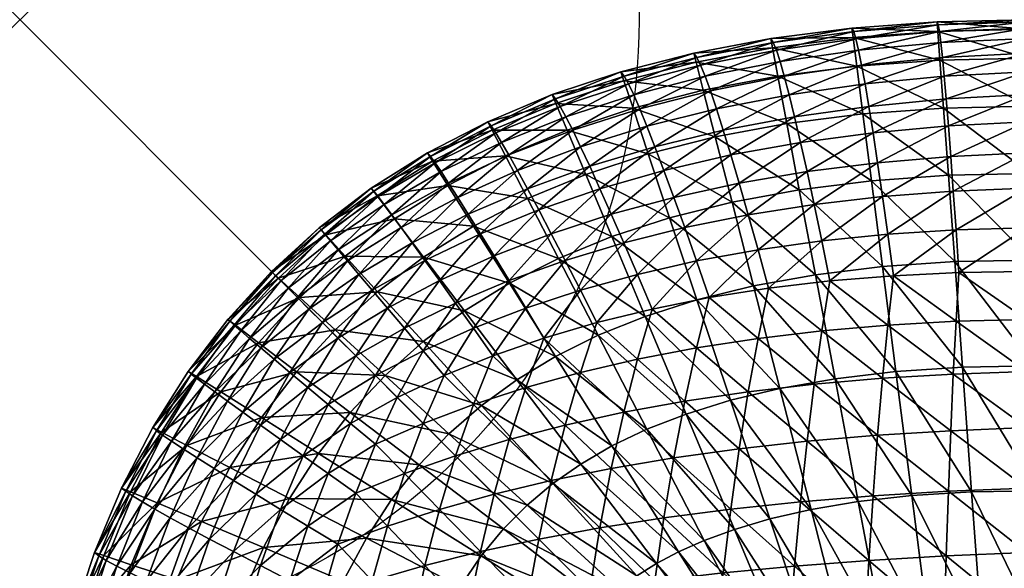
# Model space of a CAD drawing. Extents: x 0 to 18, y -18 to 0.
# Tile 24 of 36: x 0 to 0.795, y -0.443 to 0. Entities that reach past the tile are written whole.
import ezdxf

# ---------------------------------------------------------------- set-up
doc = ezdxf.new("R2010")
doc.units = 0
doc.header["$MEASUREMENT"] = 0
doc.header["$PDMODE"] = 35
doc.header["$PDSIZE"] = 1
for name, color, linetype in [('A-FURN-3-NODE', 7, 'Continuous'), ('A-FURN-3-ST', 150, 'Continuous'), ('A-FURN-3-ST-SI', 160, 'Continuous')]:
    doc.layers.add(name, color=color, linetype=linetype)

msp = doc.modelspace()

# ---------------------------------------------------------------- linework, layer by layer
at = {"layer": 'A-FURN-3-NODE'}
msp.add_point((0, 0), dxfattribs=at)

# ---------------------------------------------------------------- meshes
at = {"layer": 'A-FURN-3-ST'}
mesh = msp.add_polyface(dxfattribs=at)
corners = [(0.51284, -0.10245, 20.29725), (0.46017, -0.11817, 20.28992), (0.46841, -0.13634, 20.34016), (0.52009, -0.12161, 20.34817), (0.50635, -0.08588, 20.24374), (0.45284, -0.10245, 20.23725), (0.50063, -0.07191, 20.18763), (0.44642, -0.08916, 20.18214), (0.49566, -0.06054, 20.12893), (0.44093, -0.07832, 20.12458), (0.49146, -0.05176, 20.06763), (0.48803, -0.04557, 20.00373), (0.43635, -0.06992, 20.06458), (0.48536, -0.04198, 19.93724), (0.43268, -0.06397, 20.00213), (0.57406, -0.10916, 20.35512), (0.52811, -0.14336, 20.39649), (0.56796, -0.08916, 20.30366), (0.56246, -0.07191, 20.24946), (0.55757, -0.05741, 20.19252), (0.5533, -0.04565, 20.13282), (0.54963, -0.03664, 20.07038), (0.54658, -0.03038, 20.00519), (0.54414, -0.02687, 19.93724), (0.63032, -0.09901, 20.361), (0.58078, -0.13191, 20.40382), (0.63559, -0.1226, 20.40993), (0.62551, -0.07832, 20.30916), (0.62116, -0.06054, 20.25443), (0.61727, -0.04565, 20.19679), (0.61383, -0.03366, 20.13626), (0.61086, -0.02458, 20.07282), (0.60834, -0.0184, 20.00648), (0.60628, -0.01511, 19.93724), (0.68246, -0.05176, 20.25862), (0.67971, -0.03664, 20.20046), (0.67727, -0.02458, 20.13924), (0.67513, -0.01557, 20.07496), (0.6733, -0.00962, 20.00763), (0.67177, -0.00672, 19.93724)]
mesh.append_faces([[corners[k] for k in face] for face in [(0, 1, 2), (0, 2, 3), (4, 5, 1), (4, 1, 0), (6, 7, 5), (6, 5, 4), (8, 9, 7), (8, 7, 6), (10, 9, 8), (11, 12, 10), (13, 14, 11), (15, 3, 16), (17, 0, 3), (17, 3, 15), (18, 4, 0), (18, 0, 17), (19, 6, 4), (19, 4, 18), (20, 8, 6), (20, 6, 19), (21, 10, 8), (21, 8, 20), (22, 11, 10), (22, 10, 21), (23, 13, 11), (23, 11, 22), (24, 15, 25), (24, 25, 26), (27, 17, 15), (27, 15, 24), (28, 18, 17), (28, 17, 27), (29, 19, 18), (29, 18, 28), (30, 20, 19), (30, 19, 29), (31, 21, 20), (31, 20, 30), (32, 22, 21), (32, 21, 31), (33, 23, 22), (33, 22, 32), (34, 28, 27), (35, 29, 28), (36, 30, 29), (37, 31, 30), (38, 32, 31), (39, 33, 32)]])
mesh = msp.add_polyface(dxfattribs=at)
corners = [(0.61926, -0.08376, 0.94416), (0.68066, -0.07602, 0.94416), (0.68757, -0.12991, 0.8743), (0.62937, -0.13715, 0.8743), (0.61205, -0.04562, 1.02955), (0.67572, -0.03752, 1.02955), (0.60772, -0.02274, 1.13047), (0.67276, -0.01442, 1.13047), (0.60628, -0.01511, 1.24691), (0.67178, -0.00672, 1.24691), (0.74573, -0.07136, 0.94416), (0.74969, -0.12555, 0.8743), (0.7429, -0.03265, 1.02955), (0.7412, -0.00942, 1.13047), (0.74063, -0.00168, 1.24691), (0.81447, -0.06985, 0.94416), (0.81574, -0.12417, 0.8743), (0.81357, -0.03104, 1.02955), (0.81303, -0.00776, 1.13047), (0.81285, 0, 1.24691), (17.18715, -0.12421, 0.8743), (17.18715, -0.06987, 0.94416), (17.18715, -0.03105, 1.02955), (17.18715, -0.00776, 1.13047), (17.18715, -0.19407, 0.81996), (0.81736, -0.19402, 0.81996), (17.18715, -0.27946, 0.78114), (0.81935, -0.27938, 0.78114), (17.18715, -0.38038, 0.75785), (0.8217, -0.38027, 0.75785), (0.75479, -0.19523, 0.81996), (0.76102, -0.2804, 0.78114), (0.76838, -0.38104, 0.75785), (0.69645, -0.19921, 0.81996), (0.70731, -0.28391, 0.78114), (0.72014, -0.38401, 0.75785), (0.64235, -0.2058, 0.81996), (0.65823, -0.2897, 0.78114), (0.67699, -0.38886, 0.75785), (0.63887, -0.39526, 0.75785), (0.61374, -0.29752, 0.78114)]
mesh.append_faces([[corners[k] for k in face] for face in [(0, 1, 2), (0, 2, 3), (4, 5, 1), (4, 1, 0), (6, 7, 5), (8, 9, 7), (1, 10, 11), (1, 11, 2), (5, 12, 10), (5, 10, 1), (7, 13, 12), (7, 12, 5), (9, 14, 13), (9, 13, 7), (10, 15, 16), (10, 16, 11), (12, 17, 15), (12, 15, 10), (13, 18, 17), (13, 17, 12), (14, 19, 18), (14, 18, 13), (15, 20, 16), (17, 21, 15), (18, 22, 17), (19, 23, 18), (24, 25, 16), (26, 27, 25), (28, 29, 27), (25, 30, 11), (25, 11, 16), (27, 31, 30), (27, 30, 25), (29, 32, 31), (29, 31, 27), (30, 33, 2), (30, 2, 11), (31, 34, 33), (31, 33, 30), (32, 35, 34), (32, 34, 31), (33, 36, 3), (33, 3, 2), (34, 37, 36), (34, 36, 33), (35, 38, 37), (35, 37, 34), (38, 39, 40), (38, 40, 37)]])
mesh = msp.add_polyface(dxfattribs=at)
corners = [(0.70078, -0.17313, 20.50367), (0.6475, -0.17848, 20.49909), (0.65414, -0.21077, 20.53932), (0.70536, -0.20657, 20.54352), (0.69651, -0.14275, 20.46077), (0.64132, -0.14909, 20.45596), (0.69254, -0.11543, 20.41481), (0.63559, -0.1226, 20.40993), (0.68887, -0.09115, 20.36581), (0.63032, -0.09901, 20.361), (0.68552, -0.06993, 20.31374), (0.62551, -0.07832, 20.30916), (0.68246, -0.05176, 20.25862), (0.67971, -0.03664, 20.20046), (0.62116, -0.06054, 20.25443), (0.67727, -0.02458, 20.13924), (0.61727, -0.04565, 20.19679), (0.67513, -0.01557, 20.07496), (0.61383, -0.03366, 20.13626), (0.6733, -0.00962, 20.00763), (0.61086, -0.02458, 20.07282), (0.67177, -0.00672, 19.93724), (0.60834, -0.0184, 20.00648), (0.7559, -0.16962, 20.50672), (0.75369, -0.1384, 20.4642), (0.75163, -0.11039, 20.41848), (0.74972, -0.08558, 20.36954), (0.74796, -0.06397, 20.3174), (0.74636, -0.04557, 20.26206), (0.74491, -0.03038, 20.20351), (0.74361, -0.0184, 20.14175), (0.74247, -0.00962, 20.07679), (0.74147, -0.00405, 20.00862), (0.74063, -0.00168, 19.93724), (0.70078, -0.24642, 20.57696), (0.6475, -0.251, 20.57161), (0.7559, -0.24337, 20.58047), (0.69651, -0.28932, 20.60734), (0.64132, -0.29413, 20.601), (0.75369, -0.28589, 20.61169), (0.69254, -0.33528, 20.63467), (0.63559, -0.34016, 20.62749), (0.75162, -0.33161, 20.6397), (0.68887, -0.38428, 20.65894), (0.74972, -0.38055, 20.66451)]
mesh.append_faces([[corners[k] for k in face] for face in [(0, 1, 2), (0, 2, 3), (4, 5, 1), (4, 1, 0), (6, 7, 5), (6, 5, 4), (8, 9, 7), (8, 7, 6), (10, 11, 9), (10, 9, 8), (12, 11, 10), (13, 14, 12), (15, 16, 13), (17, 18, 15), (19, 20, 17), (21, 22, 19), (23, 0, 3), (24, 4, 0), (25, 6, 4), (25, 4, 24), (26, 8, 6), (26, 6, 25), (27, 10, 8), (27, 8, 26), (28, 12, 10), (28, 10, 27), (29, 13, 12), (29, 12, 28), (30, 15, 13), (30, 13, 29), (31, 17, 15), (31, 15, 30), (32, 19, 17), (32, 17, 31), (33, 21, 19), (33, 19, 32), (34, 3, 2), (34, 2, 35), (36, 3, 34), (37, 34, 35), (37, 35, 38), (39, 34, 37), (40, 37, 38), (40, 38, 41), (42, 39, 37), (42, 37, 40), (43, 40, 41), (44, 42, 40)]])
mesh = msp.add_polyface(dxfattribs=at)
corners = [(17.18715, -0.16795, 20.50825), (0.81285, -0.16795, 20.50825), (0.81285, -0.20321, 20.54688), (17.18715, -0.13603, 20.46627), (0.81285, -0.13603, 20.46627), (17.18715, -0.10748, 20.42092), (0.81285, -0.10748, 20.42092), (17.18715, -0.08229, 20.37222), (0.81285, -0.08229, 20.37222), (17.18715, -0.06046, 20.32015), (0.81285, -0.06046, 20.32015), (17.18715, -0.04198, 20.26473), (0.81285, -0.04198, 20.26473), (17.18715, -0.02687, 20.20595), (0.81285, -0.02687, 20.20595), (17.18715, -0.01511, 20.14382), (0.81285, -0.01511, 20.14382), (17.18715, -0.00672, 20.07832), (0.81285, -0.00672, 20.07832), (17.18715, -0.00168, 20.00946), (0.81285, -0.00168, 20.00946), (17.18715, 0, 19.93724), (0.81285, 0, 19.93724), (0.81285, -0.24184, 20.58215), (17.18715, -0.20321, 20.54688), (0.81285, -0.28382, 20.61406), (17.18715, -0.24184, 20.58215), (0.81285, -0.32917, 20.64261), (17.18715, -0.28382, 20.61406), (0.81285, -0.37787, 20.6678), (17.18715, -0.32917, 20.64261), (0.7559, -0.16962, 20.50672), (0.70536, -0.20657, 20.54352), (0.75827, -0.20405, 20.54604), (0.75369, -0.1384, 20.4642), (0.70078, -0.17313, 20.50367), (0.75163, -0.11039, 20.41848), (0.74972, -0.08558, 20.36954), (0.74796, -0.06397, 20.3174), (0.74636, -0.04557, 20.26206), (0.74491, -0.03038, 20.20351), (0.74361, -0.0184, 20.14175), (0.74247, -0.00962, 20.07679), (0.74147, -0.00405, 20.00862), (0.74063, -0.00168, 19.93724), (0.7559, -0.24337, 20.58047), (0.75369, -0.28589, 20.61169), (0.70078, -0.24642, 20.57696), (0.75162, -0.33161, 20.6397), (0.74972, -0.38055, 20.66451)]
mesh.append_faces([[corners[k] for k in face] for face in [(0, 1, 2), (3, 4, 1), (5, 6, 4), (7, 8, 6), (9, 10, 8), (11, 12, 10), (13, 14, 12), (15, 16, 14), (17, 18, 16), (19, 20, 18), (21, 22, 20), (23, 24, 2), (25, 26, 23), (27, 28, 25), (29, 30, 27), (31, 32, 33), (34, 35, 31), (1, 31, 33), (1, 33, 2), (4, 34, 31), (4, 31, 1), (6, 36, 34), (6, 34, 4), (8, 37, 36), (8, 36, 6), (10, 38, 37), (10, 37, 8), (12, 39, 38), (12, 38, 10), (14, 40, 39), (14, 39, 12), (16, 41, 40), (16, 40, 14), (18, 42, 41), (18, 41, 16), (20, 43, 42), (20, 42, 18), (22, 44, 43), (22, 43, 20), (45, 33, 32), (23, 2, 33), (23, 33, 45), (46, 45, 47), (25, 23, 45), (25, 45, 46), (27, 25, 46), (27, 46, 48), (29, 27, 48), (29, 48, 49)]])
mesh = msp.add_polyface(dxfattribs=at)
corners = [(0.45695, -0.12489, 0.94416), (0.50745, -0.10827, 0.94416), (0.52464, -0.15982, 0.8743), (0.47797, -0.175, 0.8743), (0.44194, -0.0891, 1.02955), (0.49518, -0.07145, 1.02955), (0.43294, -0.06762, 1.13047), (0.48781, -0.04935, 1.13047), (0.56154, -0.09454, 0.94416), (0.57507, -0.14716, 0.8743), (0.55187, -0.05695, 1.02955), (0.54607, -0.03439, 1.13047), (0.48536, -0.04198, 1.24691), (0.54414, -0.02687, 1.24691), (0.61926, -0.08376, 0.94416), (0.62937, -0.13715, 0.8743), (0.61205, -0.04562, 1.02955), (0.60772, -0.02274, 1.13047), (0.60628, -0.01511, 1.24691), (0.67572, -0.03752, 1.02955), (0.67276, -0.01442, 1.13047), (0.64235, -0.2058, 0.81996), (0.59247, -0.21482, 0.81996), (0.65823, -0.2897, 0.78114), (0.61374, -0.29752, 0.78114), (0.54673, -0.2261, 0.81996), (0.57373, -0.30711, 0.78114), (0.63887, -0.39526, 0.75785), (0.60564, -0.40284, 0.75785), (0.50499, -0.23943, 0.81996), (0.53801, -0.31818, 0.78114), (0.57704, -0.41124, 0.75785), (0.46703, -0.25467, 0.81996), (0.43494, -0.19261, 0.8743), (0.50626, -0.33051, 0.78114), (0.55263, -0.42015, 0.75785), (0.47807, -0.34397, 0.78114), (0.43257, -0.27171, 0.81996), (0.53184, -0.42937, 0.75785), (0.45292, -0.35853, 0.78114)]
mesh.append_faces([[corners[k] for k in face] for face in [(0, 1, 2), (0, 2, 3), (4, 5, 1), (4, 1, 0), (6, 7, 5), (1, 8, 9), (1, 9, 2), (5, 10, 8), (5, 8, 1), (7, 11, 10), (7, 10, 5), (12, 13, 11), (12, 11, 7), (8, 14, 15), (8, 15, 9), (10, 16, 14), (10, 14, 8), (11, 17, 16), (11, 16, 10), (13, 18, 17), (13, 17, 11), (17, 19, 16), (18, 20, 17), (21, 22, 9), (21, 9, 15), (23, 24, 22), (23, 22, 21), (22, 25, 2), (22, 2, 9), (24, 26, 25), (24, 25, 22), (27, 28, 26), (27, 26, 24), (25, 29, 3), (25, 3, 2), (26, 30, 29), (26, 29, 25), (28, 31, 30), (28, 30, 26), (29, 32, 33), (29, 33, 3), (30, 34, 32), (30, 32, 29), (31, 35, 34), (31, 34, 30), (34, 36, 37), (34, 37, 32), (35, 36, 34), (38, 39, 36)]])
mesh = msp.add_polyface(dxfattribs=at)
corners = [(0.28895, -0.21954, 0.94416), (0.3261, -0.19166, 0.94416), (0.35898, -0.23492, 0.8743), (0.32559, -0.25967, 0.8743), (0.3664, -0.1666, 0.94416), (0.39535, -0.21259, 0.8743), (0.30261, -0.16076, 1.02955), (0.34571, -0.13376, 1.02955), (0.28852, -0.14222, 1.13047), (0.33331, -0.11405, 1.13047), (0.28382, -0.13604, 1.24691), (0.32917, -0.10748, 1.24691), (0.40997, -0.14435, 0.94416), (0.43494, -0.19261, 0.8743), (0.39214, -0.10987, 1.02955), (0.38144, -0.08919, 1.13047), (0.37787, -0.08229, 1.24691), (0.45695, -0.12489, 0.94416), (0.47797, -0.175, 0.8743), (0.44194, -0.0891, 1.02955), (0.43294, -0.06762, 1.13047), (0.42994, -0.06046, 1.24691), (0.49518, -0.07145, 1.02955), (0.48536, -0.04198, 1.24691), (0.48781, -0.04935, 1.13047), (0.46703, -0.25467, 0.81996), (0.43257, -0.27171, 0.81996), (0.40125, -0.29055, 0.81996), (0.47807, -0.34397, 0.78114), (0.45292, -0.35853, 0.78114), (0.37269, -0.31126, 0.81996), (0.43027, -0.37432, 0.78114), (0.51398, -0.43888, 0.75785), (0.34653, -0.33407, 0.81996), (0.29494, -0.28696, 0.8743), (0.40959, -0.39164, 0.78114), (0.32246, -0.35926, 0.81996), (0.26683, -0.31699, 0.8743), (0.39044, -0.41093, 0.78114), (0.30026, -0.38723, 0.81996)]
mesh.append_faces([[corners[k] for k in face] for face in [(0, 1, 2), (0, 2, 3), (1, 4, 5), (1, 5, 2), (6, 7, 4), (6, 4, 1), (8, 9, 7), (8, 7, 6), (10, 11, 9), (10, 9, 8), (4, 12, 13), (4, 13, 5), (7, 14, 12), (7, 12, 4), (9, 15, 14), (9, 14, 7), (11, 16, 15), (11, 15, 9), (12, 17, 18), (12, 18, 13), (14, 19, 17), (14, 17, 12), (15, 20, 19), (15, 19, 14), (16, 21, 20), (16, 20, 15), (20, 22, 19), (21, 23, 24), (21, 24, 20), (25, 26, 5), (25, 5, 13), (26, 27, 2), (26, 2, 5), (28, 29, 27), (28, 27, 26), (27, 30, 3), (27, 3, 2), (29, 31, 30), (29, 30, 27), (32, 31, 29), (30, 33, 34), (30, 34, 3), (31, 35, 33), (31, 33, 30), (33, 36, 37), (33, 37, 34), (35, 38, 36), (35, 36, 33), (38, 39, 36)]])
mesh = msp.add_polyface(dxfattribs=at)
corners = [(0.3536, -0.14336, 20.22198), (0.30787, -0.16772, 20.2132), (0.3168, -0.18, 20.26244), (0.36215, -0.15695, 20.27252), (0.34627, -0.13191, 20.16931), (0.30031, -0.15741, 20.16198), (0.34016, -0.1226, 20.1145), (0.29413, -0.14909, 20.10878), (0.33528, -0.11543, 20.05755), (0.28932, -0.14275, 20.05358), (0.33161, -0.11039, 19.99847), (0.28589, -0.1384, 19.99641), (0.32917, -0.10748, 19.93724), (0.28382, -0.13603, 19.93724), (0.41902, -0.15336, 20.33107), (0.37192, -0.17268, 20.32092), (0.38291, -0.19054, 20.36718), (0.42917, -0.17268, 20.37817), (0.40994, -0.13634, 20.28168), (0.40192, -0.1216, 20.23), (0.39497, -0.10916, 20.17603), (0.38909, -0.09901, 20.11977), (0.38429, -0.09115, 20.06122), (0.38055, -0.08558, 20.00037), (0.37787, -0.08229, 19.93724), (0.47757, -0.15695, 20.38794), (0.44039, -0.19428, 20.42298), (0.46841, -0.13634, 20.34016), (0.46017, -0.11817, 20.28992), (0.45284, -0.10245, 20.23725), (0.44642, -0.08916, 20.18214), (0.44093, -0.07832, 20.12458), (0.43635, -0.06992, 20.06458), (0.43268, -0.06397, 20.00213), (0.42994, -0.06046, 19.93724), (0.49146, -0.05176, 20.06763), (0.48803, -0.04557, 20.00373), (0.48536, -0.04198, 19.93724)]
mesh.append_faces([[corners[k] for k in face] for face in [(0, 1, 2), (0, 2, 3), (4, 5, 1), (4, 1, 0), (6, 7, 5), (6, 5, 4), (8, 9, 7), (8, 7, 6), (10, 11, 9), (10, 9, 8), (12, 13, 11), (12, 11, 10), (14, 15, 16), (14, 16, 17), (18, 3, 15), (18, 15, 14), (19, 0, 3), (19, 3, 18), (20, 4, 0), (20, 0, 19), (21, 6, 4), (21, 4, 20), (22, 8, 6), (22, 6, 21), (23, 10, 8), (23, 8, 22), (24, 12, 10), (24, 10, 23), (25, 17, 26), (27, 14, 17), (27, 17, 25), (28, 18, 14), (28, 14, 27), (29, 19, 18), (29, 18, 28), (30, 20, 19), (30, 19, 29), (31, 21, 20), (31, 20, 30), (32, 22, 21), (32, 21, 31), (33, 23, 22), (33, 22, 32), (34, 24, 23), (34, 23, 33), (35, 32, 31), (36, 33, 32), (37, 34, 33)]])
mesh = msp.add_polyface(dxfattribs=at)
corners = [(0.49864, -0.2055, 20.47619), (0.45268, -0.21817, 20.4655), (0.46604, -0.24436, 20.50573), (0.51055, -0.23344, 20.51665), (0.48765, -0.18, 20.43329), (0.47757, -0.15695, 20.38794), (0.44039, -0.19428, 20.42298), (0.54643, -0.19466, 20.48535), (0.55673, -0.22421, 20.52588), (0.53689, -0.16772, 20.44222), (0.52811, -0.14336, 20.39649), (0.52009, -0.12161, 20.34817), (0.46841, -0.13634, 20.34016), (0.59605, -0.18565, 20.49298), (0.6046, -0.21665, 20.53344), (0.58811, -0.15741, 20.44978), (0.58078, -0.13191, 20.40382), (0.57406, -0.10916, 20.35512), (0.6475, -0.17848, 20.49909), (0.65414, -0.21077, 20.53932), (0.64132, -0.14909, 20.45596), (0.63559, -0.1226, 20.40993), (0.49864, -0.2739, 20.54459), (0.45268, -0.28459, 20.53192), (0.54643, -0.26474, 20.55543), (0.59605, -0.25711, 20.56444), (0.6475, -0.251, 20.57161), (0.48765, -0.3168, 20.57008), (0.53689, -0.30787, 20.58237), (0.58811, -0.30032, 20.59268), (0.64132, -0.29413, 20.601), (0.47757, -0.36215, 20.59314), (0.44039, -0.32711, 20.55581), (0.52811, -0.3536, 20.60672), (0.58078, -0.34627, 20.61818), (0.63559, -0.34016, 20.62749), (0.63032, -0.3891, 20.65108)]
mesh.append_faces([[corners[k] for k in face] for face in [(0, 1, 2), (0, 2, 3), (4, 1, 0), (5, 6, 4), (7, 0, 3), (7, 3, 8), (9, 4, 0), (9, 0, 7), (10, 5, 4), (10, 4, 9), (11, 12, 5), (11, 5, 10), (13, 7, 8), (13, 8, 14), (15, 9, 7), (15, 7, 13), (16, 10, 9), (16, 9, 15), (17, 10, 16), (18, 13, 14), (18, 14, 19), (20, 15, 13), (20, 13, 18), (21, 16, 15), (21, 15, 20), (22, 3, 2), (22, 2, 23), (24, 8, 3), (24, 3, 22), (25, 14, 8), (25, 8, 24), (26, 19, 14), (26, 14, 25), (27, 22, 23), (28, 24, 22), (28, 22, 27), (29, 25, 24), (29, 24, 28), (30, 26, 25), (30, 25, 29), (31, 27, 32), (33, 28, 27), (33, 27, 31), (34, 29, 28), (34, 28, 33), (35, 30, 29), (35, 29, 34), (36, 35, 34)]])
mesh = msp.add_polyface(dxfattribs=at)
corners = [(0.22357, -0.28411, 0.94416), (0.25481, -0.25032, 0.94416), (0.29494, -0.28696, 0.8743), (0.26683, -0.31699, 0.8743), (0.19267, -0.26063, 1.02955), (0.22614, -0.22415, 1.02955), (0.17412, -0.24654, 1.13047), (0.20894, -0.20845, 1.13047), (0.16794, -0.24184, 1.24691), (0.20321, -0.20321, 1.24691), (0.19516, -0.32105, 0.94416), (0.24114, -0.35, 0.8743), (0.16231, -0.30037, 1.02955), (0.1426, -0.28796, 1.13047), (0.13603, -0.28382, 1.24691), (0.16954, -0.36127, 0.94416), (0.2178, -0.38623, 0.8743), (0.13506, -0.34344, 1.02955), (0.11438, -0.33274, 1.13047), (0.10748, -0.32917, 1.24691), (0.14672, -0.40489, 0.94416), (0.11093, -0.38988, 1.02955), (0.08945, -0.38087, 1.13047), (0.08229, -0.37787, 1.24691), (0.06046, -0.42994, 1.24691), (0.28895, -0.21954, 0.94416), (0.32559, -0.25967, 0.8743), (0.26278, -0.19088, 1.02955), (0.24707, -0.17368, 1.13047), (0.24184, -0.16795, 1.24691), (0.30261, -0.16076, 1.02955), (0.3261, -0.19166, 0.94416), (0.28852, -0.14222, 1.13047), (0.28382, -0.13604, 1.24691), (0.32246, -0.35926, 0.81996), (0.30026, -0.38723, 0.81996)]
mesh.append_faces([[corners[k] for k in face] for face in [(0, 1, 2), (0, 2, 3), (4, 5, 1), (4, 1, 0), (6, 7, 5), (6, 5, 4), (8, 9, 7), (8, 7, 6), (10, 0, 3), (10, 3, 11), (12, 4, 0), (12, 0, 10), (13, 6, 4), (13, 4, 12), (14, 8, 6), (14, 6, 13), (15, 10, 11), (15, 11, 16), (17, 12, 10), (17, 10, 15), (18, 13, 12), (18, 12, 17), (19, 14, 13), (19, 13, 18), (20, 15, 16), (21, 17, 15), (21, 15, 20), (22, 18, 17), (22, 17, 21), (23, 19, 18), (23, 18, 22), (24, 23, 22), (1, 25, 26), (1, 26, 2), (5, 27, 25), (5, 25, 1), (7, 28, 27), (7, 27, 5), (9, 29, 28), (9, 28, 7), (27, 30, 31), (27, 31, 25), (28, 32, 30), (28, 30, 27), (29, 33, 32), (29, 32, 28), (34, 35, 11), (34, 11, 3), (35, 16, 11)]])
mesh = msp.add_polyface(dxfattribs=at)
corners = [(0.21817, -0.28459, 20.29741), (0.25695, -0.25695, 20.32687), (0.24436, -0.24436, 20.28405), (0.2055, -0.2739, 20.25145), (0.23344, -0.23344, 20.23954), (0.19466, -0.26474, 20.20366), (0.22421, -0.22421, 20.19336), (0.18565, -0.25711, 20.15404), (0.21665, -0.21665, 20.14549), (0.17848, -0.251, 20.10259), (0.21077, -0.21077, 20.09595), (0.17313, -0.24642, 20.04931), (0.20657, -0.20657, 20.04473), (0.14275, -0.28932, 20.05358), (0.16962, -0.24337, 19.99419), (0.20405, -0.20405, 19.99182), (0.1384, -0.28589, 19.99641), (0.16794, -0.24184, 19.93724), (0.20321, -0.20321, 19.93724), (0.13603, -0.28382, 19.93724), (0.2968, -0.23268, 20.34153), (0.27123, -0.27123, 20.36802), (0.31054, -0.24902, 20.38382), (0.28459, -0.21817, 20.29741), (0.2739, -0.2055, 20.25145), (0.26474, -0.19466, 20.20366), (0.25711, -0.18565, 20.15404), (0.251, -0.17848, 20.10259), (0.24642, -0.17313, 20.04931), (0.24337, -0.16962, 19.99419), (0.24184, -0.16795, 19.93724), (0.3168, -0.18, 20.26244), (0.30787, -0.16772, 20.2132), (0.30031, -0.15741, 20.16198), (0.29413, -0.14909, 20.10878), (0.28932, -0.14275, 20.05358), (0.28589, -0.1384, 19.99641), (0.28382, -0.13603, 19.93724)]
mesh.append_faces([[corners[k] for k in face] for face in [(0, 1, 2), (3, 2, 4), (5, 3, 4), (5, 4, 6), (7, 5, 6), (7, 6, 8), (9, 7, 8), (9, 8, 10), (11, 9, 10), (11, 10, 12), (13, 9, 11), (14, 11, 12), (14, 12, 15), (16, 11, 14), (17, 14, 15), (17, 15, 18), (19, 14, 17), (20, 1, 21), (20, 21, 22), (23, 2, 1), (23, 1, 20), (24, 4, 2), (24, 2, 23), (25, 6, 4), (25, 4, 24), (26, 8, 6), (26, 6, 25), (27, 10, 8), (27, 8, 26), (28, 12, 10), (28, 10, 27), (29, 15, 12), (29, 12, 28), (30, 18, 15), (30, 15, 29), (31, 24, 23), (32, 25, 24), (32, 24, 31), (33, 26, 25), (33, 25, 32), (34, 27, 26), (34, 26, 33), (35, 28, 27), (35, 27, 34), (36, 29, 28), (36, 28, 35), (37, 30, 29), (37, 29, 36)]])
mesh = msp.add_polyface(dxfattribs=at)
corners = [(0.32581, -0.26718, 20.42428), (0.28718, -0.28719, 20.40749), (0.30482, -0.30482, 20.44527), (0.34261, -0.28719, 20.46291), (0.31054, -0.24902, 20.38382), (0.36627, -0.24902, 20.43955), (0.38207, -0.27123, 20.47886), (0.35184, -0.22878, 20.39825), (0.33879, -0.21054, 20.35496), (0.2968, -0.23268, 20.34153), (0.32711, -0.19428, 20.3097), (0.28459, -0.21817, 20.29741), (0.3168, -0.18, 20.26244), (0.40856, -0.23268, 20.45329), (0.42322, -0.25695, 20.49314), (0.39513, -0.21054, 20.4113), (0.38291, -0.19054, 20.36718), (0.37192, -0.17268, 20.32092), (0.36215, -0.15695, 20.27252), (0.45268, -0.21817, 20.4655), (0.46604, -0.24436, 20.50573), (0.44039, -0.19428, 20.42298), (0.42917, -0.17268, 20.37817), (0.48765, -0.18, 20.43329), (0.32581, -0.32581, 20.48291), (0.28718, -0.34261, 20.46291), (0.36627, -0.31054, 20.50108), (0.40856, -0.2968, 20.51741), (0.45268, -0.28459, 20.53192), (0.31054, -0.36627, 20.50108), (0.35184, -0.35184, 20.5213), (0.39513, -0.33879, 20.53955), (0.44039, -0.32711, 20.55581), (0.48765, -0.3168, 20.57008), (0.38291, -0.38291, 20.55955), (0.42917, -0.37192, 20.57741), (0.47757, -0.36215, 20.59314)]
mesh.append_faces([[corners[k] for k in face] for face in [(0, 1, 2), (0, 2, 3), (4, 1, 0), (5, 0, 3), (5, 3, 6), (7, 4, 0), (7, 0, 5), (8, 9, 4), (8, 4, 7), (10, 11, 9), (10, 9, 8), (12, 11, 10), (13, 5, 6), (13, 6, 14), (15, 7, 5), (15, 5, 13), (16, 8, 7), (16, 7, 15), (17, 10, 8), (17, 8, 16), (18, 12, 10), (18, 10, 17), (19, 13, 14), (19, 14, 20), (21, 15, 13), (21, 13, 19), (22, 16, 15), (22, 15, 21), (23, 21, 19), (24, 3, 2), (24, 2, 25), (26, 6, 3), (26, 3, 24), (27, 14, 6), (27, 6, 26), (28, 20, 14), (28, 14, 27), (29, 24, 25), (30, 26, 24), (30, 24, 29), (31, 27, 26), (31, 26, 30), (32, 28, 27), (32, 27, 31), (33, 28, 32), (34, 31, 30), (35, 32, 31), (36, 32, 35)]])
mesh = msp.add_polyface(dxfattribs=at)
corners = [(0.26718, -0.32581, 20.42428), (0.28718, -0.34261, 20.46291), (0.30482, -0.30482, 20.44527), (0.28718, -0.28719, 20.40749), (0.24901, -0.36627, 20.43955), (0.24901, -0.31054, 20.38382), (0.27123, -0.27123, 20.36802), (0.22879, -0.35184, 20.39825), (0.23268, -0.2968, 20.34153), (0.25695, -0.25695, 20.32687), (0.21054, -0.33879, 20.35497), (0.19054, -0.38291, 20.36718), (0.21817, -0.28459, 20.29741), (0.19428, -0.32711, 20.3097), (0.17268, -0.37192, 20.32092), (0.2055, -0.2739, 20.25145), (0.24436, -0.24436, 20.28405), (0.18001, -0.3168, 20.26244), (0.15695, -0.36215, 20.27252), (0.16772, -0.30787, 20.2132), (0.19466, -0.26474, 20.20366), (0.14336, -0.3536, 20.22198), (0.15741, -0.30032, 20.16198), (0.18565, -0.25711, 20.15404), (0.13191, -0.34627, 20.16931), (0.14909, -0.29413, 20.10878), (0.17848, -0.251, 20.10259), (0.1226, -0.34016, 20.1145), (0.09901, -0.3891, 20.11977), (0.14275, -0.28932, 20.05358), (0.11542, -0.33528, 20.05755), (0.09115, -0.38428, 20.06122), (0.1384, -0.28589, 19.99641), (0.17313, -0.24642, 20.04931), (0.11039, -0.33161, 19.99847), (0.08558, -0.38055, 20.00037), (0.13603, -0.28382, 19.93724), (0.16962, -0.24337, 19.99419), (0.10748, -0.32917, 19.93724), (0.08229, -0.37787, 19.93724), (0.31054, -0.24902, 20.38382)]
mesh.append_faces([[corners[k] for k in face] for face in [(0, 1, 2), (0, 2, 3), (4, 1, 0), (5, 0, 3), (5, 3, 6), (7, 4, 0), (7, 0, 5), (8, 5, 6), (8, 6, 9), (10, 7, 5), (10, 5, 8), (11, 7, 10), (12, 8, 9), (13, 10, 8), (13, 8, 12), (14, 10, 13), (15, 12, 16), (17, 13, 12), (17, 12, 15), (18, 14, 13), (18, 13, 17), (19, 17, 15), (19, 15, 20), (21, 18, 17), (21, 17, 19), (22, 19, 20), (22, 20, 23), (24, 21, 19), (24, 19, 22), (25, 22, 23), (25, 23, 26), (27, 24, 22), (27, 22, 25), (28, 24, 27), (29, 25, 26), (30, 27, 25), (30, 25, 29), (31, 27, 30), (32, 29, 33), (34, 30, 29), (34, 29, 32), (35, 30, 34), (36, 32, 37), (38, 34, 32), (38, 32, 36), (39, 35, 34), (39, 34, 38), (40, 6, 3)]])
mesh = msp.add_polyface(dxfattribs=at)
corners = [(0.2055, -0.49864, 20.47619), (0.24436, -0.46604, 20.50573), (0.21817, -0.45268, 20.4655), (0.21054, -0.39513, 20.4113), (0.23268, -0.40856, 20.45329), (0.24901, -0.36627, 20.43955), (0.22879, -0.35184, 20.39825), (0.19428, -0.44039, 20.42298), (0.18001, -0.48765, 20.43329), (0.19054, -0.38291, 20.36718), (0.17268, -0.42917, 20.37817), (0.15695, -0.47757, 20.38794), (0.17268, -0.37192, 20.32092), (0.21054, -0.33879, 20.35497), (0.15336, -0.41902, 20.33107), (0.13634, -0.46841, 20.34016), (0.13634, -0.40993, 20.28168), (0.15695, -0.36215, 20.27252), (0.11817, -0.46017, 20.28993), (0.12161, -0.40192, 20.23), (0.14336, -0.3536, 20.22198), (0.10245, -0.45284, 20.23725), (0.08588, -0.50635, 20.24374), (0.10916, -0.39497, 20.17603), (0.13191, -0.34627, 20.16931), (0.08916, -0.44643, 20.18214), (0.07191, -0.50063, 20.18763), (0.09901, -0.3891, 20.11977), (0.07832, -0.44093, 20.12458), (0.06054, -0.49566, 20.12893), (0.09115, -0.38428, 20.06122), (0.1226, -0.34016, 20.1145), (0.06993, -0.43635, 20.06457), (0.05176, -0.49146, 20.06763), (0.08558, -0.38055, 20.00037), (0.11542, -0.33528, 20.05755), (0.06397, -0.43269, 20.00213), (0.04558, -0.48803, 20.00373), (0.06046, -0.42994, 19.93724), (0.08229, -0.37787, 19.93724), (0.04199, -0.48536, 19.93724)]
mesh.append_faces([[corners[k] for k in face] for face in [(0, 1, 2), (3, 4, 5), (3, 5, 6), (7, 2, 4), (7, 4, 3), (8, 2, 7), (9, 3, 6), (10, 7, 3), (10, 3, 9), (11, 8, 7), (11, 7, 10), (12, 9, 13), (14, 10, 9), (14, 9, 12), (15, 11, 10), (15, 10, 14), (16, 14, 12), (16, 12, 17), (18, 15, 14), (18, 14, 16), (19, 16, 17), (19, 17, 20), (21, 18, 16), (21, 16, 19), (22, 18, 21), (23, 19, 20), (23, 20, 24), (25, 21, 19), (25, 19, 23), (26, 21, 25), (27, 23, 24), (28, 25, 23), (28, 23, 27), (29, 25, 28), (30, 27, 31), (32, 28, 27), (32, 27, 30), (33, 29, 28), (33, 28, 32), (34, 30, 35), (36, 32, 30), (36, 30, 34), (37, 33, 32), (37, 32, 36), (38, 36, 34), (38, 34, 39), (40, 37, 36), (40, 36, 38)]])
mesh = msp.add_polyface(dxfattribs=at)
corners = [(0.24901, -0.36627, 20.43955), (0.27123, -0.38207, 20.47886), (0.28718, -0.34261, 20.46291), (0.23268, -0.40856, 20.45329), (0.25695, -0.42322, 20.49314), (0.21817, -0.45268, 20.4655), (0.24436, -0.46604, 20.50573), (0.31054, -0.36627, 20.50108), (0.2968, -0.40856, 20.51741), (0.33879, -0.39513, 20.53955), (0.35184, -0.35184, 20.5213), (0.38291, -0.38291, 20.55955), (0.42917, -0.37192, 20.57741), (0.39513, -0.33879, 20.53955), (0.28459, -0.45268, 20.53192), (0.32711, -0.44039, 20.55581), (0.37192, -0.42917, 20.57741), (0.41902, -0.41902, 20.59673), (0.46841, -0.40993, 20.61375), (0.47757, -0.36215, 20.59314), (0.2739, -0.49864, 20.54459), (0.23344, -0.51055, 20.51665), (0.3168, -0.48765, 20.57009), (0.36215, -0.47757, 20.59314), (0.40994, -0.46841, 20.61375), (0.46017, -0.46017, 20.63192), (0.26474, -0.54643, 20.55543), (0.22421, -0.55673, 20.52588), (0.30787, -0.53689, 20.58238), (0.3536, -0.52811, 20.60673), (0.40192, -0.52009, 20.62848), (0.45284, -0.51284, 20.64764), (0.30031, -0.58811, 20.59268), (0.34627, -0.58078, 20.61818), (0.39497, -0.57406, 20.64093), (0.44643, -0.56796, 20.66093), (0.50063, -0.56246, 20.67818)]
mesh.append_faces([[corners[k] for k in face] for face in [(0, 1, 2), (3, 4, 1), (3, 1, 0), (5, 6, 4), (5, 4, 3), (7, 2, 1), (8, 7, 1), (8, 1, 4), (9, 10, 7), (9, 7, 8), (11, 10, 9), (12, 13, 11), (14, 8, 4), (14, 4, 6), (15, 9, 8), (15, 8, 14), (16, 11, 9), (16, 9, 15), (17, 12, 11), (17, 11, 16), (18, 19, 12), (18, 12, 17), (20, 14, 6), (20, 6, 21), (22, 15, 14), (22, 14, 20), (23, 16, 15), (23, 15, 22), (24, 17, 16), (24, 16, 23), (25, 18, 17), (25, 17, 24), (26, 20, 21), (26, 21, 27), (28, 22, 20), (28, 20, 26), (29, 23, 22), (29, 22, 28), (30, 24, 23), (30, 23, 29), (31, 25, 24), (31, 24, 30), (32, 28, 26), (33, 29, 28), (34, 30, 29), (35, 31, 30), (35, 30, 34), (36, 31, 35)]])
mesh = msp.add_polyface(dxfattribs=at)
corners = [(0.81285, -0.42994, 20.68963), (17.18715, -0.37787, 20.6678), (0.81285, -0.37787, 20.6678), (0.81285, -0.48536, 20.7081), (17.18715, -0.42994, 20.68963), (0.81285, -0.54414, 20.72322), (17.18715, -0.48536, 20.7081), (0.81285, -0.60628, 20.73498), (17.18715, -0.54414, 20.72322), (0.52009, -0.40192, 20.62848), (0.52811, -0.3536, 20.60672), (0.47757, -0.36215, 20.59314), (0.46841, -0.40993, 20.61375), (0.57406, -0.39497, 20.64093), (0.58078, -0.34627, 20.61818), (0.63032, -0.3891, 20.65108), (0.68887, -0.38428, 20.65894), (0.63559, -0.34016, 20.62749), (0.74972, -0.38055, 20.66451), (0.69254, -0.33528, 20.63467), (0.51284, -0.45284, 20.64765), (0.46017, -0.46017, 20.63192), (0.56796, -0.44643, 20.66093), (0.62551, -0.44093, 20.67177), (0.68552, -0.43635, 20.68017), (0.74796, -0.43269, 20.68612), (0.50635, -0.50635, 20.66421), (0.45284, -0.51284, 20.64764), (0.56246, -0.50063, 20.67818), (0.62116, -0.49566, 20.68956), (0.68246, -0.49146, 20.69833), (0.74636, -0.48803, 20.70452), (0.50063, -0.56246, 20.67818), (0.55757, -0.55757, 20.69268), (0.61727, -0.5533, 20.70444), (0.67971, -0.54964, 20.71345), (0.74491, -0.54658, 20.71971), (0.67727, -0.61086, 20.72551), (0.74361, -0.60834, 20.7317)]
mesh.append_faces([[corners[k] for k in face] for face in [(0, 1, 2), (3, 4, 0), (5, 6, 3), (7, 8, 5), (9, 10, 11), (9, 11, 12), (13, 14, 10), (13, 10, 9), (15, 14, 13), (16, 17, 15), (18, 19, 16), (20, 9, 12), (20, 12, 21), (22, 13, 9), (22, 9, 20), (23, 15, 13), (23, 13, 22), (24, 16, 15), (24, 15, 23), (25, 18, 16), (25, 16, 24), (0, 2, 18), (0, 18, 25), (26, 20, 21), (26, 21, 27), (28, 22, 20), (28, 20, 26), (29, 23, 22), (29, 22, 28), (30, 24, 23), (30, 23, 29), (31, 25, 24), (31, 24, 30), (3, 0, 25), (3, 25, 31), (32, 26, 27), (33, 28, 26), (33, 26, 32), (34, 29, 28), (34, 28, 33), (35, 30, 29), (35, 29, 34), (36, 31, 30), (36, 30, 35), (5, 3, 31), (5, 31, 36), (37, 35, 34), (38, 36, 35), (7, 5, 36)]])
mesh = msp.add_polyface(dxfattribs=at)
corners = [(17.18715, -0.49682, 0.75009), (0.82441, -0.49669, 0.75009), (0.8217, -0.38027, 0.75785), (0.77688, -0.49717, 0.75009), (0.76838, -0.38104, 0.75785), (0.73494, -0.4995, 0.75009), (0.72014, -0.38401, 0.75785), (0.69864, -0.50327, 0.75009), (0.67699, -0.38886, 0.75785), (0.66787, -0.50803, 0.75009), (0.63887, -0.39526, 0.75785), (0.64246, -0.51331, 0.75009), (0.60564, -0.40284, 0.75785), (0.62207, -0.51862, 0.75009), (0.57704, -0.41124, 0.75785), (0.60612, -0.52357, 0.75009), (0.55263, -0.42015, 0.75785), (0.53184, -0.42937, 0.75785), (0.47807, -0.34397, 0.78114), (0.59388, -0.52791, 0.75009), (0.51398, -0.43888, 0.75785), (0.45292, -0.35853, 0.78114), (0.58444, -0.53159, 0.75009), (0.49831, -0.44884, 0.75785), (0.43027, -0.37432, 0.78114), (0.57683, -0.53484, 0.75009), (0.48411, -0.45969, 0.75785), (0.40959, -0.39164, 0.78114), (0.5701, -0.5382, 0.75009), (0.47079, -0.472, 0.75785), (0.39044, -0.41093, 0.78114), (0.56349, -0.54245, 0.75009), (0.45792, -0.4865, 0.75785), (0.37252, -0.43272, 0.78114), (0.55646, -0.54854, 0.75009), (0.54877, -0.55742, 0.75009), (0.44534, -0.50393, 0.75785), (0.54046, -0.57, 0.75009), (0.43307, -0.52497, 0.75785), (0.42132, -0.55022, 0.75785), (0.53178, -0.58704, 0.75009)]
mesh.append_faces([[corners[k] for k in face] for face in [(0, 1, 2), (1, 3, 4), (1, 4, 2), (3, 5, 6), (3, 6, 4), (5, 7, 8), (5, 8, 6), (7, 9, 10), (7, 10, 8), (9, 11, 12), (9, 12, 10), (11, 13, 14), (11, 14, 12), (13, 15, 16), (13, 16, 14), (16, 17, 18), (15, 19, 17), (15, 17, 16), (17, 20, 21), (19, 22, 20), (19, 20, 17), (20, 23, 24), (22, 25, 23), (22, 23, 20), (23, 26, 27), (23, 27, 24), (25, 28, 26), (25, 26, 23), (26, 29, 30), (26, 30, 27), (28, 31, 29), (28, 29, 26), (29, 32, 33), (31, 34, 32), (31, 32, 29), (34, 35, 36), (34, 36, 32), (35, 37, 38), (35, 38, 36), (37, 39, 38), (40, 25, 22), (40, 22, 19), (40, 19, 15), (40, 15, 13), (40, 13, 11), (3, 11, 9), (3, 40, 11), (3, 9, 7), (7, 5, 3)]])
mesh = msp.add_polyface(dxfattribs=at)
corners = [(0.14672, -0.40489, 0.94416), (0.2178, -0.38623, 0.8743), (0.19683, -0.4259, 0.8743), (0.12674, -0.45203, 0.94416), (0.17829, -0.46922, 0.8743), (0.08992, -0.43975, 1.02955), (0.11093, -0.38988, 1.02955), (0.06783, -0.43239, 1.13047), (0.08945, -0.38087, 1.13047), (0.06046, -0.42994, 1.24691), (0.10965, -0.50276, 0.94416), (0.16228, -0.51629, 0.8743), (0.07206, -0.49309, 1.02955), (0.04951, -0.48729, 1.13047), (0.04199, -0.48536, 1.24691), (0.09552, -0.55713, 0.94416), (0.14891, -0.56723, 0.8743), (0.05738, -0.54991, 1.02955), (0.0345, -0.54558, 1.13047), (0.02687, -0.54414, 1.24691), (0.39044, -0.41093, 0.78114), (0.37252, -0.43272, 0.78114), (0.30026, -0.38723, 0.81996), (0.47079, -0.472, 0.75785), (0.27986, -0.41833, 0.81996), (0.35571, -0.45756, 0.78114), (0.45792, -0.4865, 0.75785), (0.44534, -0.50393, 0.75785), (0.26126, -0.45292, 0.81996), (0.34001, -0.48595, 0.78114), (0.43307, -0.52497, 0.75785), (0.24457, -0.49131, 0.81996), (0.32558, -0.51831, 0.78114), (0.42132, -0.55022, 0.75785), (0.22994, -0.53369, 0.81996), (0.31264, -0.55496, 0.78114)]
mesh.append_faces([[corners[k] for k in face] for face in [(0, 1, 2), (3, 0, 2), (3, 2, 4), (5, 6, 0), (5, 0, 3), (7, 8, 6), (7, 6, 5), (9, 8, 7), (10, 3, 4), (10, 4, 11), (12, 5, 3), (12, 3, 10), (13, 7, 5), (13, 5, 12), (14, 9, 7), (14, 7, 13), (15, 10, 11), (15, 11, 16), (17, 12, 10), (17, 10, 15), (18, 13, 12), (18, 12, 17), (19, 14, 13), (19, 13, 18), (20, 21, 22), (23, 21, 20), (22, 24, 1), (21, 25, 24), (21, 24, 22), (26, 27, 25), (26, 25, 21), (24, 28, 2), (24, 2, 1), (25, 29, 28), (25, 28, 24), (27, 30, 29), (27, 29, 25), (28, 31, 4), (28, 4, 2), (29, 32, 31), (29, 31, 28), (30, 33, 32), (30, 32, 29), (31, 34, 11), (31, 11, 4), (32, 35, 34), (32, 34, 31), (33, 35, 32), (34, 16, 11)]])
at = {"layer": 'A-FURN-3-ST-SI'}
mesh = msp.add_polyface(dxfattribs=at)
corners = [(0.20321, -0.20321, 19.93724), (0.16794, -0.24184, 19.93724), (0.16794, -0.24184, 1.24691), (0.20321, -0.20321, 1.24691), (0.13603, -0.28382, 19.93724), (0.13603, -0.28382, 1.24691), (0.10748, -0.32917, 19.93724), (0.10748, -0.32917, 1.24691), (0.08229, -0.37787, 19.93724), (0.08229, -0.37787, 1.24691), (0.06046, -0.42994, 19.93724), (0.06046, -0.42994, 1.24691), (0.04199, -0.48536, 19.93724), (0.04199, -0.48536, 1.24691), (0.02687, -0.54414, 19.93724), (0.02687, -0.54414, 1.24691), (0.01511, -0.60628, 19.93724), (0.01511, -0.60628, 1.24691), (0.00672, -0.67178, 19.93724), (0.00672, -0.67178, 1.24691), (0.00168, -0.74063, 19.93724), (0.00168, -0.74063, 1.24691), (0, -0.81285, 19.93724), (0, -0.81285, 1.24691), (0.20321, -17.79679, 1.24691), (0.16794, -17.75816, 1.24691), (0.16794, -17.75816, 19.93724), (0.20321, -17.79679, 19.93724), (0.13603, -17.71618, 1.24691), (0.13603, -17.71618, 19.93724), (0.10748, -17.67083, 1.24691), (0.10748, -17.67083, 19.93724), (0.08229, -17.62213, 1.24691), (0.08229, -17.62213, 19.93724), (0.06046, -17.57006, 1.24691), (0.06046, -17.57006, 19.93724), (0.04199, -17.51464, 1.24691), (0.04199, -17.51464, 19.93724), (0.02687, -17.45586, 1.24691), (0.02687, -17.45586, 19.93724), (0.01511, -17.39372, 1.24691), (0.01511, -17.39372, 19.93724), (0.00672, -17.32822, 1.24691), (0.00672, -17.32822, 19.93724), (0.00168, -17.25937, 1.24691), (0.00168, -17.25937, 19.93724), (0, -17.18715, 1.24691), (0, -17.18715, 19.93724), (17.79679, -0.20321, 19.93724), (17.75816, -0.16795, 19.93724), (17.75816, -0.16795, 1.24691), (17.79679, -0.20321, 1.24691), (17.71618, -0.13603, 19.93724), (17.71618, -0.13604, 1.24691), (17.67083, -0.10748, 19.93724), (17.67083, -0.10748, 1.24691), (17.62213, -0.08229, 19.93724), (17.62213, -0.08229, 1.24691), (17.57006, -0.06046, 19.93724), (17.57006, -0.06046, 1.24691), (17.51464, -0.04198, 19.93724), (17.51464, -0.04198, 1.24691), (17.45586, -0.02687, 19.93724), (17.45586, -0.02687, 1.24691), (17.39372, -0.01511, 19.93724), (17.39372, -0.01511, 1.24691), (17.32823, -0.00672, 19.93724), (17.32822, -0.00672, 1.24691), (17.25937, -0.00168, 19.93724), (17.25937, -0.00168, 1.24691), (17.18715, 0, 19.93724), (17.18715, 0, 1.24691), (0.24184, -0.16795, 1.24691), (0.24184, -0.16795, 19.93724), (0.28382, -0.13604, 1.24691), (0.28382, -0.13603, 19.93724), (0.32917, -0.10748, 1.24691), (0.32917, -0.10748, 19.93724), (0.37787, -0.08229, 1.24691), (0.37787, -0.08229, 19.93724), (0.42994, -0.06046, 1.24691), (0.42994, -0.06046, 19.93724), (0.48536, -0.04198, 1.24691), (0.48536, -0.04198, 19.93724), (0.54414, -0.02687, 1.24691), (0.54414, -0.02687, 19.93724), (0.60628, -0.01511, 1.24691), (0.60628, -0.01511, 19.93724), (0.67178, -0.00672, 1.24691), (0.67177, -0.00672, 19.93724), (0.74063, -0.00168, 1.24691), (0.74063, -0.00168, 19.93724), (0.81285, 0, 1.24691), (0.81285, 0, 19.93724), (17.79679, -17.79679, 19.93724), (17.83206, -17.75816, 19.93724), (17.83206, -17.75816, 1.24691), (17.79679, -17.79679, 1.24691), (17.86397, -17.71618, 19.93724), (17.86397, -17.71618, 1.24691), (17.89252, -17.67083, 19.93724), (17.89252, -17.67083, 1.24691), (17.91771, -17.62213, 19.93724), (17.91771, -17.62213, 1.24691), (17.93954, -17.57006, 19.93724), (17.93954, -17.57006, 1.24691), (17.95801, -17.51464, 19.93724), (17.95801, -17.51464, 1.24691), (17.97313, -17.45586, 19.93724), (17.97313, -17.45586, 1.24691), (17.98489, -17.39372, 19.93724), (17.98489, -17.39372, 1.24691), (17.99328, -17.32822, 19.93724), (17.99328, -17.32822, 1.24691), (17.99832, -17.25937, 19.93724), (17.99832, -17.25937, 1.24691), (18, -17.18715, 19.93724), (18, -17.18715, 1.24691), (17.83206, -0.24184, 1.24691), (17.83206, -0.24184, 19.93724), (17.86397, -0.28382, 1.24691), (17.86397, -0.28382, 19.93724), (17.89252, -0.32917, 1.24691), (17.89252, -0.32917, 19.93724), (17.91771, -0.37787, 1.24691), (17.91771, -0.37787, 19.93724), (17.93954, -0.42994, 1.24691), (17.93954, -0.42994, 19.93724), (17.95801, -0.48536, 1.24691), (17.95801, -0.48536, 19.93724), (17.97313, -0.54414, 1.24691), (17.97313, -0.54414, 19.93724), (17.98489, -0.60628, 1.24691), (17.98489, -0.60628, 19.93724), (17.99328, -0.67178, 1.24691), (17.99328, -0.67178, 19.93724), (17.99832, -0.74063, 1.24691), (17.99832, -0.74063, 19.93724), (18, -0.81285, 1.24691), (18, -0.81285, 19.93724), (0.24184, -17.83205, 19.93724), (0.24184, -17.83205, 1.24691), (0.28382, -17.86397, 19.93724), (0.28382, -17.86396, 1.24691), (0.32917, -17.89252, 19.93724), (0.32917, -17.89252, 1.24691), (0.37787, -17.91771, 19.93724), (0.37787, -17.91771, 1.24691), (0.42994, -17.93954, 19.93724), (0.42994, -17.93954, 1.24691), (0.48536, -17.95802, 19.93724), (0.48536, -17.95802, 1.24691), (0.54414, -17.97313, 19.93724), (0.54414, -17.97313, 1.24691), (0.60628, -17.98489, 19.93724), (0.60628, -17.98489, 1.24691), (0.67177, -17.99328, 19.93724), (0.67178, -17.99328, 1.24691), (0.74063, -17.99832, 19.93724), (0.74063, -17.99832, 1.24691), (0.81285, -18, 19.93724), (0.81285, -18, 1.24691), (17.75816, -17.83205, 1.24691), (17.75816, -17.83205, 19.93724), (17.71618, -17.86396, 1.24691), (17.71618, -17.86397, 19.93724), (17.67083, -17.89252, 1.24691), (17.67083, -17.89252, 19.93724), (17.62213, -17.91771, 1.24691), (17.62213, -17.91771, 19.93724), (17.57006, -17.93954, 1.24691), (17.57006, -17.93954, 19.93724), (17.51464, -17.95802, 1.24691), (17.51464, -17.95802, 19.93724), (17.45586, -17.97313, 1.24691), (17.45586, -17.97313, 19.93724), (17.39372, -17.98489, 1.24691), (17.39372, -17.98489, 19.93724), (17.32822, -17.99328, 1.24691), (17.32823, -17.99328, 19.93724), (17.25937, -17.99832, 1.24691), (17.25937, -17.99832, 19.93724), (17.18715, -18, 1.24691), (17.18715, -18, 19.93724)]
mesh.append_faces([[corners[k] for k in face] for face in [(2, 1, 0), (2, 0, 3), (5, 4, 1), (5, 1, 2), (7, 6, 4), (7, 4, 5), (9, 8, 6), (9, 6, 7), (11, 10, 8), (11, 8, 9), (13, 12, 10), (13, 10, 11), (15, 14, 12), (15, 12, 13), (17, 16, 14), (17, 14, 15), (19, 18, 16), (19, 16, 17), (21, 20, 18), (21, 18, 19), (23, 22, 20), (23, 20, 21), (26, 25, 24), (26, 24, 27), (29, 28, 25), (29, 25, 26), (31, 30, 28), (31, 28, 29), (33, 32, 30), (33, 30, 31), (35, 34, 32), (35, 32, 33), (37, 36, 34), (37, 34, 35), (39, 38, 36), (39, 36, 37), (41, 40, 38), (41, 38, 39), (43, 42, 40), (43, 40, 41), (45, 44, 42), (45, 42, 43), (47, 46, 44), (47, 44, 45), (50, 49, 48), (50, 48, 51), (53, 52, 49), (53, 49, 50), (55, 54, 52), (55, 52, 53), (57, 56, 54), (57, 54, 55), (59, 58, 56), (59, 56, 57), (61, 60, 58), (61, 58, 59), (63, 62, 60), (63, 60, 61), (65, 64, 62), (65, 62, 63), (67, 66, 64), (67, 64, 65), (69, 68, 66), (69, 66, 67), (71, 70, 68), (71, 68, 69), (73, 72, 3), (73, 3, 0), (75, 74, 72), (75, 72, 73), (77, 76, 74), (77, 74, 75), (79, 78, 76), (79, 76, 77), (81, 80, 78), (81, 78, 79), (83, 82, 80), (83, 80, 81), (85, 84, 82), (85, 82, 83), (87, 86, 84), (87, 84, 85), (89, 88, 86), (89, 86, 87), (91, 90, 88), (91, 88, 89), (93, 92, 90), (93, 90, 91), (96, 95, 94), (96, 94, 97), (99, 98, 95), (99, 95, 96), (101, 100, 98), (101, 98, 99), (103, 102, 100), (103, 100, 101), (105, 104, 102), (105, 102, 103), (107, 106, 104), (107, 104, 105), (109, 108, 106), (109, 106, 107), (111, 110, 108), (111, 108, 109), (113, 112, 110), (113, 110, 111), (115, 114, 112), (115, 112, 113), (117, 116, 114), (117, 114, 115), (119, 118, 51), (119, 51, 48), (121, 120, 118), (121, 118, 119), (123, 122, 120), (123, 120, 121), (125, 124, 122), (125, 122, 123), (127, 126, 124), (127, 124, 125), (129, 128, 126), (129, 126, 127), (131, 130, 128), (131, 128, 129), (133, 132, 130), (133, 130, 131), (135, 134, 132), (135, 132, 133), (137, 136, 134), (137, 134, 135), (139, 138, 136), (139, 136, 137), (141, 140, 27), (141, 27, 24), (143, 142, 140), (143, 140, 141), (145, 144, 142), (145, 142, 143), (147, 146, 144), (147, 144, 145), (149, 148, 146), (149, 146, 147), (151, 150, 148), (151, 148, 149), (153, 152, 150), (153, 150, 151), (155, 154, 152), (155, 152, 153), (157, 156, 154), (157, 154, 155), (159, 158, 156), (159, 156, 157), (161, 160, 158), (161, 158, 159), (163, 162, 97), (163, 97, 94), (165, 164, 162), (165, 162, 163), (167, 166, 164), (167, 164, 165), (169, 168, 166), (169, 166, 167), (171, 170, 168), (171, 168, 169), (173, 172, 170), (173, 170, 171), (175, 174, 172), (175, 172, 173), (177, 176, 174), (177, 174, 175), (179, 178, 176), (179, 176, 177), (181, 180, 178), (181, 178, 179), (183, 182, 180), (183, 180, 181), (23, 46, 47), (23, 47, 22), (71, 92, 93), (71, 93, 70), (117, 138, 139), (117, 139, 116), (161, 182, 183), (161, 183, 160)]])

doc.saveas('drawing.dxf')
